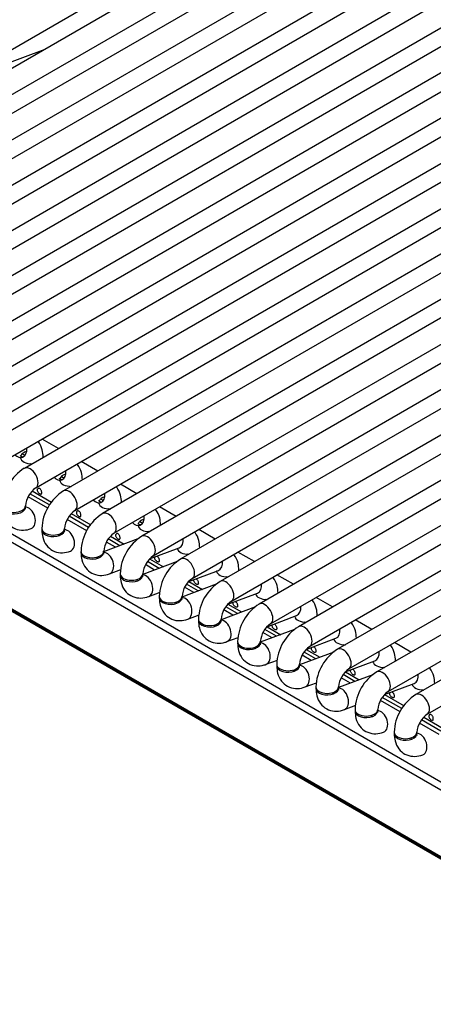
# Model space of a CAD drawing. Header units: millimetres. Extents: x 0 to 287, y 0 to 200.
# Tile 20 of 33: x 200.86 to 205.43, y 92.68 to 103.54. Entities that reach past the tile are written whole.
import ezdxf

# ---------------------------------------------------------------- set-up
doc = ezdxf.new("R2010")
doc.units = ezdxf.units.MM
doc.layers.add('134.132_BW4_CTM-', color=7, linetype='Continuous')
doc.layers.add('Standard', color=7, linetype='Continuous')

# ---------------------------------------------------------------- blocks, each defined once
blk = doc.blocks.new('SE')
at = {"layer": '134.132_BW4_CTM-', "color": 7, "linetype": 'Continuous'}
for p, q in [((196.718, 100.87), (205.84, 106.137)), ((206.147, 106.104), (197.025, 100.837)), ((197.15, 100.621), (206.272, 105.887)), ((206.579, 105.854), (197.457, 100.588)), ((197.582, 100.371), (206.704, 105.638)), ((207.011, 105.605), (197.889, 100.338)), ((198.014, 100.122), (207.136, 105.388)), ((207.443, 105.355), (198.321, 100.089)), ((198.446, 99.872), (207.568, 105.139)), ((207.875, 105.106), (198.753, 99.84)), ((198.878, 99.623), (208, 104.889)), ((208.307, 104.856), (199.185, 99.59)), ((199.31, 99.374), (208.432, 104.64)), ((208.739, 104.607), (199.617, 99.341)), ((199.742, 99.124), (208.864, 104.391)), ((209.171, 104.358), (200.049, 99.091)), ((200.174, 98.875), (209.296, 104.141)), ((209.603, 104.108), (200.481, 98.842)), ((200.606, 98.625), (209.728, 103.892)), ((210.035, 103.859), (200.913, 98.592)), ((201.038, 98.376), (210.16, 103.642)), ((210.467, 103.609), (201.345, 98.343)), ((201.47, 98.126), (210.592, 103.393)), ((210.899, 103.36), (201.777, 98.093)), ((201.138, 103.212), (200.113, 102.83)), ((201.902, 97.877), (211.024, 103.143)), ((211.331, 103.11), (202.209, 97.844)), ((202.334, 97.628), (211.456, 102.894)), ((211.763, 102.861), (202.641, 97.595)), ((202.766, 97.378), (211.888, 102.644)), ((212.195, 102.612), (203.074, 97.345)), ((203.199, 97.129), (212.32, 102.395)), ((212.627, 102.362), (203.506, 97.096)), ((203.631, 96.879), (212.752, 102.146)), ((213.059, 102.113), (203.938, 96.846)), ((204.063, 96.63), (213.184, 101.896)), ((213.491, 101.863), (204.37, 96.597)), ((194.202, 101.662), (206.287, 94.686)), ((204.495, 96.38), (213.616, 101.647)), ((206.242, 94.618), (194.158, 101.595)), ((213.923, 101.614), (204.802, 96.347)), ((204.927, 96.131), (214.048, 101.397)), ((214.355, 101.364), (205.234, 96.098)), ((205.359, 95.881), (214.48, 101.148)), ((223.068, 84.168), (194.006, 100.947)), ((194.007, 100.937), (223.069, 84.158)), ((194.017, 100.919), (223.079, 84.14)), ((201.29, 98.81), (201.108, 98.915)), ((200.872, 98.705), (200.862, 98.711)), ((200.89, 98.753), (200.921, 98.735)), ((200.99, 98.637), (200.979, 98.643)), ((201.723, 98.561), (201.54, 98.666)), ((201.322, 98.503), (201.353, 98.485)), ((201.304, 98.455), (201.294, 98.461)), ((201.422, 98.387), (201.411, 98.393)), ((202.155, 98.311), (201.973, 98.416)), ((201.172, 98.152), (200.954, 98.278)), ((201.189, 98.188), (200.975, 98.312)), ((200.999, 98.343), (201.214, 98.218)), ((201.754, 98.254), (201.785, 98.236)), ((201.736, 98.206), (201.726, 98.212)), ((201.854, 98.138), (201.843, 98.144)), ((202.587, 98.062), (202.405, 98.167)), ((201.621, 97.939), (201.407, 98.063)), ((201.431, 98.093), (201.646, 97.969)), ((201.604, 97.903), (201.386, 98.029)), ((202.168, 97.957), (202.158, 97.962)), ((202.186, 98.004), (202.217, 97.987)), ((201.863, 97.844), (202.015, 97.756)), ((202.286, 97.888), (202.275, 97.894)), ((203.019, 97.812), (202.837, 97.917)), ((202.167, 97.813), (201.787, 97.671)), ((201.919, 97.721), (201.818, 97.779)), ((201.968, 97.739), (201.839, 97.813)), ((202.295, 97.594), (202.621, 97.716)), ((202.6, 97.707), (202.599, 97.708)), ((202.718, 97.639), (202.707, 97.645)), ((203.451, 97.563), (203.269, 97.668)), ((202.599, 97.564), (202.219, 97.422)), ((202.351, 97.471), (202.25, 97.53)), ((202.4, 97.489), (202.271, 97.564)), ((202.295, 97.594), (202.447, 97.507)), ((201.853, 97.429), (201.978, 97.476)), ((202.727, 97.345), (203.054, 97.467)), ((203.032, 97.458), (203.031, 97.458)), ((203.15, 97.389), (203.139, 97.396)), ((203.883, 97.313), (203.701, 97.419)), ((203.031, 97.314), (202.651, 97.172)), ((202.783, 97.222), (202.682, 97.28)), ((202.832, 97.24), (202.703, 97.314)), ((202.727, 97.345), (202.879, 97.257)), ((202.285, 97.179), (202.41, 97.226)), ((203.159, 97.095), (203.486, 97.217)), ((203.464, 97.208), (203.463, 97.209)), ((204.315, 97.064), (204.133, 97.169)), ((203.463, 97.065), (203.084, 96.923)), ((203.264, 96.99), (203.135, 97.065)), ((203.159, 97.095), (203.311, 97.008)), ((203.582, 97.14), (203.572, 97.146)), ((202.717, 96.93), (202.842, 96.977)), ((203.215, 96.972), (203.114, 97.031)), ((203.591, 96.846), (203.918, 96.968)), ((203.896, 96.959), (203.895, 96.959)), ((203.591, 96.846), (203.743, 96.758)), ((204.014, 96.89), (204.004, 96.897)), ((204.747, 96.815), (204.565, 96.92)), ((203.895, 96.815), (203.516, 96.674)), ((203.647, 96.723), (203.546, 96.781)), ((203.696, 96.741), (203.567, 96.815)), ((203.149, 96.681), (203.274, 96.727)), ((204.023, 96.596), (204.35, 96.718)), ((204.328, 96.709), (204.327, 96.71)), ((204.446, 96.641), (204.436, 96.647)), ((205.179, 96.565), (204.997, 96.67)), ((204.327, 96.566), (203.948, 96.424)), ((204.079, 96.473), (203.978, 96.532)), ((204.128, 96.491), (203.999, 96.566)), ((204.024, 96.596), (204.175, 96.509)), ((203.581, 96.431), (203.706, 96.478)), ((204.455, 96.347), (204.782, 96.469)), ((204.76, 96.46), (204.759, 96.46)), ((204.759, 96.316), (204.38, 96.175)), ((204.56, 96.242), (204.431, 96.317)), ((204.456, 96.347), (204.607, 96.26)), ((204.878, 96.392), (204.868, 96.398)), ((204.013, 96.182), (204.138, 96.228)), ((204.511, 96.224), (204.41, 96.282)), ((204.887, 96.098), (205.214, 96.219)), ((205.192, 96.21), (205.191, 96.211)), ((204.888, 96.098), (205.103, 95.973)), ((205.31, 96.142), (205.3, 96.148)), ((204.445, 95.932), (204.57, 95.979)), ((205.06, 95.907), (204.842, 96.033)), ((205.077, 95.943), (204.863, 96.067)), ((205.492, 95.658), (205.274, 95.784)), ((205.509, 95.694), (205.295, 95.818)), ((205.32, 95.848), (205.535, 95.724))]:
    blk.add_line(p, q, dxfattribs=at)
for centre, radius, start, end in [((201.184, 98.159), 0.511, 122.0662, 177.9338), ((201.19, 98.157), 0.266, 124.5989, 175.4011), ((201.617, 97.91), 0.511, 122.0662, 177.9338), ((201.622, 97.907), 0.266, 124.5989, 175.4011), ((202.049, 97.661), 0.511, 122.0662, 177.9338), ((202.054, 97.658), 0.266, 124.5989, 175.4011), ((202.481, 97.411), 0.511, 122.0662, 177.9338), ((202.486, 97.408), 0.266, 124.5989, 175.4011), ((202.913, 97.162), 0.511, 122.0662, 177.9338), ((202.918, 97.159), 0.266, 124.5989, 175.4011), ((203.345, 96.912), 0.511, 122.0662, 177.9338), ((203.35, 96.909), 0.266, 124.5989, 175.4011), ((203.777, 96.663), 0.511, 122.0662, 177.9338), ((203.782, 96.66), 0.266, 124.5989, 175.4011), ((204.209, 96.413), 0.511, 122.0662, 177.9338), ((204.214, 96.41), 0.266, 124.5989, 175.4011), ((204.641, 96.164), 0.511, 122.0662, 177.9338), ((204.646, 96.161), 0.266, 124.5989, 175.4011), ((205.073, 95.915), 0.511, 122.0662, 177.9338), ((205.078, 95.912), 0.266, 124.5989, 175.4011), ((205.505, 95.665), 0.511, 122.0662, 177.9338), ((205.51, 95.662), 0.266, 124.5989, 175.4011)]:
    blk.add_arc(centre, radius, start, end, dxfattribs=at)
for centre, major_axis, ratio, start_param, end_param in [((200.85, 98.831), (0.044, -0.117), 0.668835, 0, 1.209241), ((200.85, 98.831), (0.044, -0.117), 0.668835, 5.297032, 6.283185), ((200.996, 98.714), (-0.125, 0), 0.57735, 0.055036, 1.602936), ((200.996, 98.714), (-0.125, 0), 0.57735, 5.194375, 6.084266), ((200.996, 98.714), (-0.125, 0), 0.57735, 3.109453, 3.141444), ((200.976, 98.484), (-0.062, 0.108), 0.57735, 3.149658, 6.283185), ((201.282, 98.582), (0.044, -0.117), 0.668835, 5.297032, 6.283185), ((201.428, 98.465), (-0.125, 0), 0.57735, 5.194375, 6.084266), ((201.282, 98.582), (0.044, -0.117), 0.668835, 0, 1.209241), ((201.428, 98.465), (-0.125, 0), 0.57735, 0.055036, 1.602936), ((201.408, 98.235), (-0.062, 0.108), 0.57735, 3.149658, 6.283185), ((201.428, 98.465), (-0.125, 0), 0.57735, 3.109453, 3.141444), ((201.86, 98.215), (-0.125, 0), 0.57735, 5.194375, 6.084266), ((201.714, 98.332), (0.044, -0.117), 0.668835, 0, 1.209241), ((200.799, 98.178), (-0.125, 0), 0.57735, 0, 3.133528), ((200.799, 98.162), (-0.125, 0), 0.57735, 0, 3.254973), ((200.945, 98.045), (0.044, -0.117), 0.668835, 0, 2.890321), ((201.714, 98.332), (0.044, -0.117), 0.668835, 5.297032, 6.283185), ((201.86, 98.215), (-0.125, 0), 0.57735, 0.055036, 1.602936), ((201.86, 98.215), (-0.125, 0), 0.57735, 3.109453, 3.141444), ((201.84, 97.985), (-0.062, 0.108), 0.57735, 3.149658, 6.283185), ((202.146, 98.083), (0.044, -0.117), 0.668835, 0, 1.209241), ((200.945, 98.045), (0.044, -0.117), 0.668835, 6.258787, 6.283185), ((201.231, 97.928), (-0.125, 0), 0.57735, 0, 3.133528), ((202.146, 98.083), (0.044, -0.117), 0.668835, 5.297032, 6.283185), ((202.292, 97.966), (-0.125, 0), 0.57735, 0.055036, 1.602936), ((202.292, 97.966), (-0.125, 0), 0.57735, 5.194375, 6.084266), ((202.292, 97.966), (-0.125, 0), 0.57735, 3.109453, 3.141444), ((201.231, 97.912), (-0.125, 0), 0.57735, 6.169805, 6.283185), ((201.231, 97.912), (-0.125, 0), 0.57735, 0, 3.254972), ((201.377, 97.795), (0.044, -0.117), 0.668835, 3.845008, 4.015226), ((201.377, 97.795), (0.044, -0.117), 0.668835, 0, 2.890321), ((202.272, 97.736), (-0.062, 0.108), 0.57735, 3.149658, 6.283185), ((202.578, 97.833), (0.044, -0.117), 0.668835, 0, 1.209241), ((202.724, 97.717), (-0.125, 0), 0.57735, 3.109453, 3.141444), ((201.377, 97.795), (0.044, -0.117), 0.668835, 6.258787, 6.283185), ((201.663, 97.679), (-0.125, 0), 0.57735, 0, 3.133528), ((201.663, 97.663), (-0.125, 0), 0.57735, 6.169805, 6.283185), ((201.663, 97.663), (-0.125, 0), 0.57735, 0, 3.254972), ((201.809, 97.546), (0.044, -0.117), 0.668835, 3.845008, 4.015226), ((201.809, 97.546), (0.044, -0.117), 0.668835, 0, 2.890321), ((202.724, 97.717), (-0.125, 0), 0.57735, 0.131082, 1.602936), ((202.704, 97.486), (-0.062, 0.108), 0.57735, 3.149658, 6.283185), ((203.01, 97.584), (0.044, -0.117), 0.668835, 0, 1.209241), ((201.809, 97.546), (0.044, -0.117), 0.668835, 6.258787, 6.283185), ((202.095, 97.43), (-0.125, 0), 0.57735, 0, 3.133528), ((202.095, 97.413), (-0.125, 0), 0.57735, 6.169805, 6.283185), ((202.095, 97.413), (-0.125, 0), 0.57735, 0, 3.254972), ((202.241, 97.297), (0.044, -0.117), 0.668835, 0, 2.890321), ((203.156, 97.467), (-0.125, 0), 0.57735, 0.131082, 1.602936), ((203.156, 97.467), (-0.125, 0), 0.57735, 3.109453, 3.141444), ((202.241, 97.297), (0.044, -0.117), 0.668835, 3.845008, 4.015226), ((203.136, 97.237), (-0.063, 0.108), 0.57735, 3.149658, 6.283185), ((203.442, 97.334), (0.044, -0.117), 0.668835, 0, 1.209241), ((202.241, 97.297), (0.044, -0.117), 0.668835, 6.258787, 6.283185), ((202.527, 97.18), (-0.125, 0), 0.57735, 0, 3.133528), ((202.527, 97.164), (-0.125, 0), 0.57735, 6.169805, 6.283185), ((202.527, 97.164), (-0.125, 0), 0.57735, 0, 3.254972), ((202.673, 97.047), (0.044, -0.117), 0.668835, 0, 2.890321), ((203.588, 97.218), (-0.125, 0), 0.57735, 0.131082, 1.602936), ((203.588, 97.218), (-0.125, 0), 0.57735, 3.109453, 3.141444), ((202.673, 97.047), (0.044, -0.117), 0.668835, 3.845008, 4.015226), ((203.568, 96.987), (-0.062, 0.108), 0.57735, 3.149658, 6.283185), ((203.874, 97.085), (0.044, -0.117), 0.668835, 0, 1.209241), ((204.02, 96.968), (-0.125, 0), 0.57735, 0.131082, 1.602936), ((204.02, 96.968), (-0.125, 0), 0.57735, 3.109453, 3.141444), ((202.673, 97.047), (0.044, -0.117), 0.668835, 6.258787, 6.283185), ((202.959, 96.931), (-0.125, 0), 0.57735, 0, 3.133528), ((202.959, 96.914), (-0.125, 0), 0.57735, 6.169805, 6.283185), ((202.959, 96.914), (-0.125, 0), 0.57735, 0, 3.254972), ((203.105, 96.798), (0.044, -0.117), 0.668835, 3.845008, 4.015226), ((203.105, 96.798), (0.044, -0.117), 0.668835, 0, 2.890321), ((204, 96.738), (-0.063, 0.108), 0.57735, 3.149658, 6.283185), ((204.306, 96.835), (0.044, -0.117), 0.668835, 0, 1.209241), ((203.105, 96.798), (0.044, -0.117), 0.668835, 6.258787, 6.283185), ((203.391, 96.681), (-0.125, 0), 0.57735, 0, 3.133528), ((203.391, 96.665), (-0.125, 0), 0.57735, 6.169805, 6.283185), ((203.391, 96.665), (-0.125, 0), 0.57735, 0, 3.254972), ((203.537, 96.548), (0.044, -0.117), 0.668835, 0, 2.890321), ((204.452, 96.719), (-0.125, 0), 0.57735, 0.131082, 1.602936), ((204.452, 96.719), (-0.125, 0), 0.57735, 3.109453, 3.141444), ((203.537, 96.548), (0.044, -0.117), 0.668835, 3.845008, 4.015226), ((204.432, 96.489), (-0.062, 0.108), 0.57735, 3.149658, 6.283185), ((204.738, 96.586), (0.044, -0.117), 0.668835, 0, 1.209241), ((203.537, 96.548), (0.044, -0.117), 0.668835, 6.258787, 6.283185), ((203.823, 96.432), (-0.125, 0), 0.57735, 0, 3.133528), ((203.823, 96.415), (-0.125, 0), 0.57735, 6.169805, 6.283185), ((203.823, 96.415), (-0.125, 0), 0.57735, 0, 3.254972), ((203.969, 96.299), (0.044, -0.117), 0.668835, 0, 2.890321), ((204.884, 96.469), (-0.125, 0), 0.57735, 0.131082, 1.602936), ((204.884, 96.469), (-0.125, 0), 0.57735, 3.109453, 3.141444), ((203.969, 96.299), (0.044, -0.117), 0.668835, 3.845008, 4.015226), ((204.864, 96.239), (-0.063, 0.108), 0.57735, 3.149658, 6.283185), ((205.17, 96.337), (0.044, -0.117), 0.668835, 0, 1.209241), ((205.316, 96.22), (-0.125, 0), 0.57735, 0.131082, 1.602936), ((203.969, 96.299), (0.044, -0.117), 0.668835, 6.258787, 6.283185), ((204.255, 96.182), (-0.125, 0), 0.57735, 0, 3.133528), ((204.255, 96.166), (-0.125, 0), 0.57735, 6.169805, 6.283185), ((204.255, 96.166), (-0.125, 0), 0.57735, 0, 3.254972), ((204.401, 96.049), (0.044, -0.117), 0.668835, 3.845008, 4.015226), ((204.401, 96.049), (0.044, -0.117), 0.668835, 0, 2.890321), ((205.296, 95.99), (-0.062, 0.108), 0.57735, 3.149658, 6.283185), ((204.401, 96.049), (0.044, -0.117), 0.668835, 6.258787, 6.283185), ((204.687, 95.933), (-0.125, 0), 0.57735, 0, 3.133528), ((204.687, 95.917), (-0.125, 0), 0.57735, 6.169805, 6.283185), ((204.687, 95.917), (-0.125, 0), 0.57735, 0, 3.254972), ((204.833, 95.8), (0.044, -0.117), 0.668835, 3.845008, 4.015226), ((204.833, 95.8), (0.044, -0.117), 0.668835, 0, 2.890321), ((204.833, 95.8), (0.044, -0.117), 0.668835, 6.258787, 6.283185), ((205.119, 95.683), (-0.125, 0), 0.57735, 0, 3.133528), ((205.119, 95.667), (-0.125, 0), 0.57735, 6.169805, 6.283185), ((205.119, 95.667), (-0.125, 0), 0.57735, 0, 3.254972), ((205.266, 95.55), (0.044, -0.117), 0.668835, 0, 2.890321), ((205.266, 95.55), (0.044, -0.117), 0.668835, 3.845008, 4.015226), ((205.266, 95.55), (0.044, -0.117), 0.668835, 6.258787, 6.283185)]:
    blk.add_ellipse(centre, major_axis=major_axis, ratio=ratio, start_param=start_param, end_param=end_param, dxfattribs=at)
for points, knots in [([(201.121, 98.714), (201.119, 98.744), (201.115, 98.801), (201.087, 98.859), (201.065, 98.887), (201.063, 98.889)], [0, 0, 0, 0, 0.1705512, 0.3794544, 0.3978867, 0.3978867, 0.3978867, 0.3978867]), ([(200.893, 98.714), (200.896, 98.714), (200.902, 98.716), (200.885, 98.716), (200.87, 98.73), (200.868, 98.733), (200.868, 98.733)], [0, 0, 0, 0, 0.1741, 0.3624265, 0.6529439, 0.7466595, 0.7466595, 0.7466595, 0.7466595]), ([(201.553, 98.465), (201.551, 98.495), (201.547, 98.551), (201.519, 98.61), (201.497, 98.638), (201.495, 98.64)], [0, 0, 0, 0, 0.1705512, 0.3794544, 0.3978867, 0.3978867, 0.3978867, 0.3978867]), ([(201.325, 98.464), (201.329, 98.465), (201.334, 98.466), (201.317, 98.466), (201.302, 98.48), (201.3, 98.484), (201.3, 98.484)], [0, 0, 0, 0, 0.1741, 0.3624265, 0.6529439, 0.7466595, 0.7466595, 0.7466595, 0.7466595]), ([(201.084, 98.369), (201.087, 98.367), (201.093, 98.361), (201.1, 98.349), (201.104, 98.336), (201.106, 98.323), (201.104, 98.313), (201.1, 98.308), (201.093, 98.307), (201.084, 98.311), (201.074, 98.318), (201.064, 98.328), (201.057, 98.34), (201.055, 98.352), (201.057, 98.363), (201.064, 98.37), (201.074, 98.372), (201.081, 98.37), (201.084, 98.369)], [0, 0, 0, 0, 0.062539, 0.125004, 0.187443, 0.249944, 0.312502, 0.375006, 0.437465, 0.499972, 0.562454, 0.624887, 0.687405, 0.749983, 0.812486, 0.874932, 0.937434, 1, 1, 1, 1]), ([(201.985, 98.215), (201.983, 98.245), (201.979, 98.302), (201.951, 98.36), (201.929, 98.388), (201.927, 98.39)], [0, 0, 0, 0, 0.1705512, 0.3794544, 0.3978867, 0.3978867, 0.3978867, 0.3978867]), ([(200.674, 98.162), (200.676, 98.132), (200.68, 98.075), (200.719, 97.992), (200.791, 97.93), (200.878, 97.905), (200.948, 97.914), (200.981, 97.925), (200.989, 97.928)], [0, 0, 0, 0, 0.170551, 0.379454, 0.568444, 0.764766, 0.951665, 1, 1, 1, 1]), ([(200.926, 98.143), (200.926, 98.143), (200.926, 98.144), (200.925, 98.154), (200.924, 98.162)], [0.7466595, 0.7466595, 0.7466595, 0.7466595, 0.8371817, 1, 1, 1, 1]), ([(201.757, 98.215), (201.761, 98.216), (201.766, 98.217), (201.749, 98.217), (201.734, 98.231), (201.733, 98.234), (201.733, 98.234)], [0, 0, 0, 0, 0.1741, 0.3624265, 0.6529439, 0.7466595, 0.7466595, 0.7466595, 0.7466595]), ([(201.516, 98.119), (201.519, 98.117), (201.525, 98.112), (201.532, 98.1), (201.536, 98.086), (201.538, 98.074), (201.536, 98.064), (201.532, 98.058), (201.525, 98.058), (201.516, 98.061), (201.506, 98.069), (201.496, 98.079), (201.489, 98.091), (201.487, 98.103), (201.489, 98.114), (201.496, 98.121), (201.506, 98.123), (201.513, 98.121), (201.516, 98.119)], [0, 0, 0, 0, 0.062539, 0.125004, 0.187443, 0.249944, 0.312502, 0.375006, 0.437465, 0.499972, 0.562454, 0.624887, 0.687405, 0.749983, 0.812486, 0.874932, 0.937434, 1, 1, 1, 1]), ([(202.417, 97.966), (202.415, 97.996), (202.411, 98.053), (202.383, 98.111), (202.361, 98.139), (202.359, 98.141)], [0, 0, 0, 0, 0.1705512, 0.3794544, 0.3978867, 0.3978867, 0.3978867, 0.3978867]), ([(202.189, 97.966), (202.193, 97.966), (202.198, 97.968), (202.181, 97.967), (202.166, 97.981), (202.165, 97.985), (202.165, 97.985)], [0, 0, 0, 0, 0.1741, 0.3624265, 0.6529439, 0.7466595, 0.7466595, 0.7466595, 0.7466595]), ([(201.106, 97.912), (201.108, 97.882), (201.112, 97.826), (201.151, 97.742), (201.223, 97.68), (201.31, 97.656), (201.38, 97.664), (201.413, 97.676), (201.421, 97.678)], [0, 0, 0, 0, 0.170551, 0.379454, 0.568444, 0.764766, 0.951665, 1, 1, 1, 1]), ([(201.358, 97.893), (201.358, 97.893), (201.358, 97.895), (201.357, 97.905), (201.356, 97.912)], [0.7466595, 0.7466595, 0.7466595, 0.7466595, 0.8371817, 1, 1, 1, 1]), ([(201.948, 97.87), (201.951, 97.868), (201.957, 97.862), (201.964, 97.851), (201.968, 97.837), (201.97, 97.824), (201.968, 97.814), (201.964, 97.809), (201.957, 97.808), (201.948, 97.812), (201.938, 97.819), (201.928, 97.83), (201.921, 97.841), (201.919, 97.854), (201.921, 97.864), (201.928, 97.871), (201.938, 97.874), (201.945, 97.872), (201.948, 97.87)], [0, 0, 0, 0, 0.062539, 0.125004, 0.187443, 0.249944, 0.312502, 0.375006, 0.437465, 0.499972, 0.562454, 0.624887, 0.687405, 0.749983, 0.812486, 0.874932, 0.937434, 1, 1, 1, 1]), ([(202.849, 97.717), (202.847, 97.747), (202.843, 97.803), (202.815, 97.861), (202.793, 97.889), (202.791, 97.891)], [0, 0, 0, 0, 0.1705512, 0.3794544, 0.3978867, 0.3978867, 0.3978867, 0.3978867]), ([(201.538, 97.663), (201.54, 97.633), (201.544, 97.576), (201.583, 97.493), (201.655, 97.431), (201.743, 97.406), (201.812, 97.415), (201.845, 97.426), (201.853, 97.429)], [0, 0, 0, 0, 0.170551, 0.379454, 0.568444, 0.764766, 0.951665, 1, 1, 1, 1]), ([(201.79, 97.644), (201.79, 97.644), (201.79, 97.645), (201.789, 97.655), (201.788, 97.663)], [0.7466595, 0.7466595, 0.7466595, 0.7466595, 0.8371817, 1, 1, 1, 1]), ([(202.38, 97.62), (202.383, 97.618), (202.39, 97.613), (202.396, 97.601), (202.4, 97.588), (202.402, 97.575), (202.4, 97.565), (202.396, 97.559), (202.39, 97.559), (202.38, 97.562), (202.37, 97.57), (202.36, 97.58), (202.354, 97.592), (202.351, 97.604), (202.353, 97.612), (202.355, 97.616), (202.356, 97.617)], [0, 0, 0, 0, 0.0625386, 0.1250043, 0.1874434, 0.2499438, 0.3125019, 0.3750058, 0.4374653, 0.4999717, 0.5624542, 0.6248873, 0.6874045, 0.7499831, 0.8124864, 0.8350851, 0.8350851, 0.8350851, 0.8350851]), ([(203.281, 97.467), (203.279, 97.497), (203.275, 97.554), (203.247, 97.612), (203.225, 97.64), (203.223, 97.642)], [0, 0, 0, 0, 0.1705512, 0.3794544, 0.3978867, 0.3978867, 0.3978867, 0.3978867]), ([(201.97, 97.413), (201.972, 97.383), (201.976, 97.327), (202.015, 97.243), (202.087, 97.182), (202.175, 97.157), (202.244, 97.165), (202.277, 97.177), (202.285, 97.179)], [0, 0, 0, 0, 0.170551, 0.379454, 0.568444, 0.764766, 0.951665, 1, 1, 1, 1]), ([(202.222, 97.394), (202.222, 97.394), (202.222, 97.396), (202.221, 97.406), (202.22, 97.413)], [0.7466595, 0.7466595, 0.7466595, 0.7466595, 0.8371817, 1, 1, 1, 1]), ([(203.713, 97.218), (203.711, 97.248), (203.707, 97.304), (203.679, 97.363), (203.657, 97.39), (203.655, 97.393)], [0, 0, 0, 0, 0.1705512, 0.3794544, 0.3978867, 0.3978867, 0.3978867, 0.3978867]), ([(202.812, 97.371), (202.815, 97.369), (202.822, 97.363), (202.828, 97.352), (202.832, 97.338), (202.834, 97.325), (202.832, 97.316), (202.828, 97.31), (202.822, 97.309), (202.812, 97.313), (202.802, 97.321), (202.792, 97.331), (202.786, 97.343), (202.783, 97.355), (202.785, 97.363), (202.787, 97.367), (202.788, 97.368)], [0, 0, 0, 0, 0.0625386, 0.1250043, 0.1874434, 0.2499438, 0.3125019, 0.3750058, 0.4374653, 0.4999717, 0.5624542, 0.6248873, 0.6874045, 0.7499831, 0.8124864, 0.8350851, 0.8350851, 0.8350851, 0.8350851]), ([(202.402, 97.164), (202.404, 97.134), (202.408, 97.077), (202.447, 96.994), (202.519, 96.932), (202.607, 96.907), (202.676, 96.916), (202.709, 96.927), (202.717, 96.93)], [0, 0, 0, 0, 0.170551, 0.379454, 0.568444, 0.764766, 0.951665, 1, 1, 1, 1]), ([(202.654, 97.145), (202.654, 97.145), (202.654, 97.147), (202.653, 97.156), (202.652, 97.164)], [0.7466595, 0.7466595, 0.7466595, 0.7466595, 0.8371817, 1, 1, 1, 1]), ([(203.244, 97.121), (203.247, 97.119), (203.254, 97.114), (203.261, 97.102), (203.265, 97.089), (203.266, 97.076), (203.265, 97.066), (203.261, 97.06), (203.254, 97.06), (203.244, 97.064), (203.234, 97.071), (203.224, 97.081), (203.218, 97.093), (203.215, 97.105), (203.217, 97.114), (203.22, 97.117), (203.22, 97.118)], [0, 0, 0, 0, 0.0625386, 0.1250043, 0.1874434, 0.2499438, 0.3125019, 0.3750058, 0.4374653, 0.4999717, 0.5624542, 0.6248873, 0.6874045, 0.7499831, 0.8124864, 0.8350851, 0.8350851, 0.8350851, 0.8350851]), ([(204.145, 96.968), (204.143, 96.998), (204.139, 97.055), (204.111, 97.113), (204.089, 97.141), (204.087, 97.143)], [0, 0, 0, 0, 0.1705512, 0.3794544, 0.3978867, 0.3978867, 0.3978867, 0.3978867]), ([(202.834, 96.914), (202.836, 96.884), (202.84, 96.828), (202.879, 96.744), (202.951, 96.683), (203.039, 96.658), (203.108, 96.667), (203.141, 96.678), (203.149, 96.681)], [0, 0, 0, 0, 0.170551, 0.379454, 0.568444, 0.764766, 0.951665, 1, 1, 1, 1]), ([(203.086, 96.896), (203.086, 96.895), (203.086, 96.897), (203.085, 96.907), (203.084, 96.914)], [0.7466595, 0.7466595, 0.7466595, 0.7466595, 0.8371817, 1, 1, 1, 1]), ([(203.676, 96.872), (203.68, 96.87), (203.686, 96.865), (203.693, 96.853), (203.697, 96.839), (203.698, 96.827), (203.697, 96.817), (203.693, 96.811), (203.686, 96.81), (203.676, 96.814), (203.666, 96.822), (203.656, 96.832), (203.65, 96.844), (203.647, 96.856), (203.649, 96.864), (203.652, 96.868), (203.652, 96.869)], [0, 0, 0, 0, 0.0625386, 0.1250043, 0.1874434, 0.2499438, 0.3125019, 0.3750058, 0.4374653, 0.4999717, 0.5624542, 0.6248873, 0.6874045, 0.7499831, 0.8124864, 0.8350851, 0.8350851, 0.8350851, 0.8350851]), ([(204.577, 96.719), (204.575, 96.749), (204.571, 96.805), (204.543, 96.864), (204.521, 96.892), (204.519, 96.894)], [0, 0, 0, 0, 0.1705512, 0.3794544, 0.3978867, 0.3978867, 0.3978867, 0.3978867]), ([(203.266, 96.665), (203.268, 96.635), (203.272, 96.578), (203.311, 96.495), (203.383, 96.433), (203.471, 96.408), (203.54, 96.417), (203.573, 96.428), (203.581, 96.431)], [0, 0, 0, 0, 0.170551, 0.379454, 0.568444, 0.764766, 0.951665, 1, 1, 1, 1]), ([(203.518, 96.646), (203.518, 96.646), (203.518, 96.648), (203.517, 96.657), (203.516, 96.665)], [0.7466595, 0.7466595, 0.7466595, 0.7466595, 0.8371817, 1, 1, 1, 1]), ([(205.009, 96.469), (205.007, 96.499), (205.003, 96.556), (204.976, 96.614), (204.953, 96.642), (204.951, 96.644)], [0, 0, 0, 0, 0.1705512, 0.3794544, 0.3978867, 0.3978867, 0.3978867, 0.3978867]), ([(204.108, 96.622), (204.112, 96.621), (204.118, 96.615), (204.125, 96.603), (204.129, 96.59), (204.13, 96.577), (204.129, 96.567), (204.125, 96.562), (204.118, 96.561), (204.109, 96.565), (204.098, 96.572), (204.088, 96.582), (204.082, 96.594), (204.079, 96.606), (204.081, 96.615), (204.084, 96.618), (204.084, 96.619)], [0, 0, 0, 0, 0.0625386, 0.1250043, 0.1874434, 0.2499438, 0.3125019, 0.3750058, 0.4374653, 0.4999717, 0.5624542, 0.6248873, 0.6874045, 0.7499831, 0.8124864, 0.8350851, 0.8350851, 0.8350851, 0.8350851]), ([(203.698, 96.415), (203.7, 96.385), (203.704, 96.329), (203.744, 96.245), (203.815, 96.184), (203.903, 96.159), (203.972, 96.168), (204.005, 96.179), (204.013, 96.182)], [0, 0, 0, 0, 0.170551, 0.379454, 0.568444, 0.764766, 0.951665, 1, 1, 1, 1]), ([(203.951, 96.397), (203.951, 96.397), (203.95, 96.398), (203.949, 96.408), (203.948, 96.415)], [0.7466595, 0.7466595, 0.7466595, 0.7466595, 0.8371817, 1, 1, 1, 1]), ([(204.54, 96.373), (204.544, 96.371), (204.55, 96.366), (204.557, 96.354), (204.561, 96.34), (204.562, 96.328), (204.561, 96.318), (204.557, 96.312), (204.55, 96.312), (204.541, 96.315), (204.53, 96.323), (204.521, 96.333), (204.514, 96.345), (204.511, 96.357), (204.513, 96.365), (204.516, 96.369), (204.516, 96.37)], [0, 0, 0, 0, 0.0625386, 0.1250043, 0.1874434, 0.2499438, 0.3125019, 0.3750058, 0.4374653, 0.4999717, 0.5624542, 0.6248873, 0.6874045, 0.7499831, 0.8124864, 0.8350851, 0.8350851, 0.8350851, 0.8350851]), ([(205.441, 96.22), (205.439, 96.25), (205.435, 96.306), (205.408, 96.365), (205.385, 96.393), (205.383, 96.395)], [0, 0, 0, 0, 0.1705512, 0.3794544, 0.3978867, 0.3978867, 0.3978867, 0.3978867]), ([(204.13, 96.166), (204.132, 96.136), (204.136, 96.079), (204.176, 95.996), (204.247, 95.934), (204.335, 95.909), (204.404, 95.918), (204.437, 95.929), (204.445, 95.932)], [0, 0, 0, 0, 0.170551, 0.379454, 0.568444, 0.764766, 0.951665, 1, 1, 1, 1]), ([(204.383, 96.147), (204.383, 96.147), (204.382, 96.149), (204.381, 96.159), (204.38, 96.166)], [0.7466595, 0.7466595, 0.7466595, 0.7466595, 0.8371817, 1, 1, 1, 1]), ([(204.972, 96.124), (204.976, 96.122), (204.982, 96.116), (204.989, 96.104), (204.993, 96.091), (204.994, 96.078), (204.993, 96.068), (204.989, 96.063), (204.982, 96.062), (204.973, 96.066), (204.962, 96.073), (204.953, 96.084), (204.946, 96.095), (204.943, 96.108), (204.945, 96.116), (204.948, 96.12), (204.948, 96.12)], [0, 0, 0, 0, 0.0625386, 0.1250043, 0.1874434, 0.2499438, 0.3125019, 0.3750058, 0.4374653, 0.4999717, 0.5624542, 0.6248873, 0.6874045, 0.7499831, 0.8124864, 0.8350851, 0.8350851, 0.8350851, 0.8350851]), ([(204.562, 95.917), (204.564, 95.887), (204.569, 95.83), (204.608, 95.747), (204.679, 95.685), (204.767, 95.66), (204.836, 95.669), (204.869, 95.68), (204.877, 95.683)], [0, 0, 0, 0, 0.170551, 0.379454, 0.568444, 0.764766, 0.951665, 1, 1, 1, 1]), ([(204.815, 95.898), (204.815, 95.898), (204.814, 95.899), (204.813, 95.909), (204.812, 95.917)], [0.7466595, 0.7466595, 0.7466595, 0.7466595, 0.8371817, 1, 1, 1, 1]), ([(205.404, 95.874), (205.408, 95.872), (205.414, 95.867), (205.421, 95.855), (205.425, 95.841), (205.426, 95.829), (205.425, 95.819), (205.421, 95.813), (205.414, 95.813), (205.405, 95.816), (205.394, 95.824), (205.385, 95.834), (205.378, 95.846), (205.375, 95.858), (205.378, 95.869), (205.385, 95.876), (205.394, 95.878), (205.401, 95.876), (205.404, 95.874)], [0, 0, 0, 0, 0.062539, 0.125004, 0.187443, 0.249944, 0.312502, 0.375006, 0.437465, 0.499972, 0.562454, 0.624887, 0.687405, 0.749983, 0.812486, 0.874932, 0.937434, 1, 1, 1, 1]), ([(204.994, 95.667), (204.996, 95.637), (205.001, 95.581), (205.04, 95.497), (205.111, 95.435), (205.199, 95.411), (205.268, 95.419), (205.301, 95.431), (205.309, 95.433)], [0, 0, 0, 0, 0.170551, 0.379454, 0.568444, 0.764766, 0.951665, 1, 1, 1, 1]), ([(205.247, 95.648), (205.247, 95.648), (205.246, 95.65), (205.245, 95.66), (205.244, 95.667)], [0.7466595, 0.7466595, 0.7466595, 0.7466595, 0.8371817, 1, 1, 1, 1])]:
    blk.add_open_spline(points, degree=3, knots=knots, dxfattribs=at)

msp = doc.modelspace()

# ---------------------------------------------------------------- block references
at = {"layer": 'Standard'}
msp.add_blockref('SE', (0, 0), dxfattribs=at)

doc.saveas('drawing.dxf')
